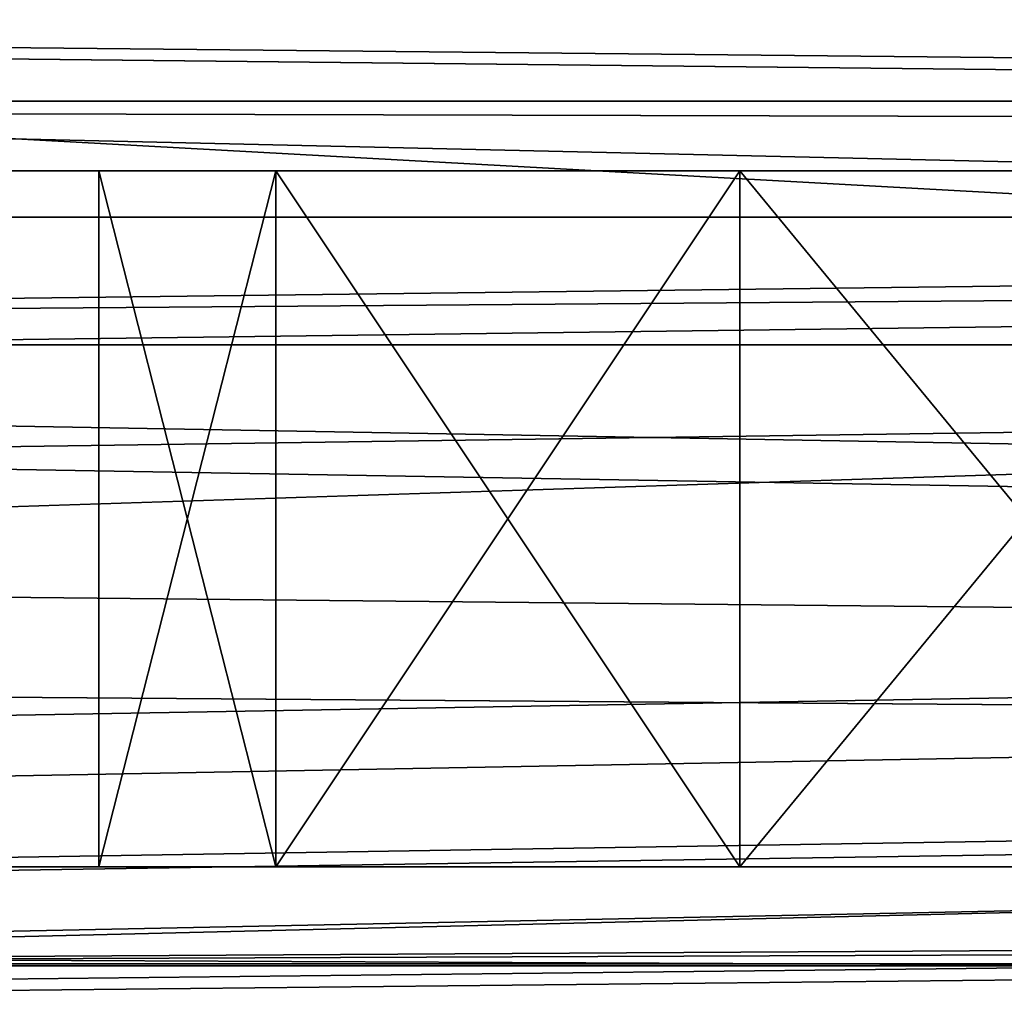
# Model space of a CAD drawing. Extents: x -398 to 398, y -1355 to -82.
# Tile 189 of 256: x -74.34 to -70.1, y -108.83 to -104.58. Entities that reach past the tile are written whole.
import ezdxf

# ---------------------------------------------------------------- set-up
doc = ezdxf.new("R2010")
doc.units = 0
doc.header["$MEASUREMENT"] = 0

msp = doc.modelspace()

# ---------------------------------------------------------------- linework, layer by layer
for points in [[(395.5, -525.467285, 437.803314), (395.5, -81.938164, 160.655502), (-395.5, -81.938164, 160.655502)], [(395.5, -525.467285, 437.803314), (-395.5, -81.938164, 160.655502), (-395.5, -525.467285, 437.803314)], [(-22.229691, -124.655098, 181.452103), (-396.5, -85.435806, 156.945206), (-395.5, -84.587761, 156.415207)], [(-22.229691, -124.6604, 181.443604), (-396.5, -85.441109, 156.936707), (-395.5, -84.593063, 156.406799)], [(395.5, -528.116882, 433.562988), (395.5, -84.587761, 156.415207), (-395.5, -84.587761, 156.415207)], [(395.5, -528.116882, 433.562988), (-395.5, -84.587761, 156.415207), (-395.5, -528.116882, 433.562988)], [(-395.5, -84.587761, 156.415207), (395.5, -84.587761, 156.415207), (-19.442101, -123.289597, 180.598801)], [(-395.5, -84.587761, 156.415207), (-19.442101, -123.289597, 180.598801), (-21.06683, -123.633301, 180.813599)], [(-395.5, -84.587761, 156.415207), (-21.06683, -123.633301, 180.813599), (-22.229691, -124.655098, 181.452103)], [(-395.5, -84.593063, 156.406799), (395.5, -84.593063, 156.406799), (-19.442101, -123.294899, 180.590302)], [(-395.5, -84.593063, 156.406799), (-19.442101, -123.294899, 180.590302), (-21.06683, -123.638603, 180.805099)], [(-395.5, -84.593063, 156.406799), (-21.06683, -123.638603, 180.805099), (-22.229691, -124.6604, 181.443604)], [(-396.5, -85.435806, 156.945206), (-22.478531, -125.502296, 181.981506), (-22.478531, -130.514999, 185.1138)], [(-396.5, -85.435806, 156.945206), (-22.478531, -130.514999, 185.1138), (-50.35714, -414.036102, 362.277405)], [(-396.5, -85.435806, 156.945206), (-50.35714, -414.036102, 362.277405), (-52.76738, -414.882812, 362.806488)], [(-396.5, -85.435806, 156.945206), (-52.76738, -414.882812, 362.806488), (-53.272449, -415.311096, 363.074097)], [(-396.5, -85.435806, 156.945206), (-53.272449, -415.311096, 363.074097), (-54.270809, -417.355103, 364.351288)], [(-396.5, -85.435806, 156.945206), (-54.270809, -417.355103, 364.351288), (-54.270809, -417.960785, 364.729889)], [(-396.5, -85.435806, 156.945206), (-54.270809, -417.960785, 364.729889), (-53.272449, -420.004791, 366.007111)], [(-396.5, -85.435806, 156.945206), (-53.272449, -420.004791, 366.007111), (-396.366211, -527.69281, 433.298004)], [(-22.478531, -125.502296, 181.981506), (-396.5, -85.435806, 156.945206), (-22.229691, -124.655098, 181.452103)], [(-396.5, -85.441109, 156.936707), (-22.478531, -125.507599, 181.973007), (-22.478531, -130.520294, 185.105301)], [(-396.5, -85.441109, 156.936707), (-22.478531, -130.520294, 185.105301), (-50.35714, -414.041412, 362.26889)], [(-396.5, -85.441109, 156.936707), (-50.35714, -414.041412, 362.26889), (-52.76738, -414.888092, 362.798004)], [(-396.5, -85.441109, 156.936707), (-52.76738, -414.888092, 362.798004), (-53.272449, -415.316406, 363.065613)], [(-396.5, -85.441109, 156.936707), (-53.272449, -415.316406, 363.065613), (-54.270809, -417.360413, 364.342896)], [(-396.5, -85.441109, 156.936707), (-54.270809, -417.360413, 364.342896), (-54.270809, -417.966095, 364.721405)], [(-396.5, -85.441109, 156.936707), (-54.270809, -417.966095, 364.721405), (-53.272449, -420.010101, 365.998596)], [(-396.5, -85.441109, 156.936707), (-53.272449, -420.010101, 365.998596), (-396.366211, -527.69812, 433.289612)], [(-22.478531, -125.507599, 181.973007), (-396.5, -85.441109, 156.936707), (-22.229691, -124.6604, 181.443604)], [(243, -100.280098, 127.672203), (-235.265503, -167.884293, 169.916), (-243, -100.280098, 127.672203)], [(243, -100.280098, 127.672203), (235.265503, -167.884293, 169.916), (-235.265503, -167.884293, 169.916)], [(243, -100.704002, 126.993698), (-235.265503, -168.308197, 169.237503), (-243, -100.704002, 126.993698)], [(243, -100.704002, 126.993698), (235.265503, -168.308197, 169.237503), (-235.265503, -168.308197, 169.237503)], [(-243, -101.233902, -0.8), (-83, -106.983902, -0.8), (80.827187, -108.651802, -0.8)], [(-243, -101.233902, -0.8), (80.827187, -108.651802, -0.8), (81.629829, -107.4487, -0.8)], [(-243, -101.233902, -0.8), (81.629829, -107.4487, -0.8), (83, -106.983902, -0.8)], [(-243, -101.233902, -0.8), (83, -106.983902, -0.8), (230.827194, -108.651802, -0.8)], [(-243, -101.233902, -0.8), (230.827194, -108.651802, -0.8), (231.629807, -107.4487, -0.8)], [(-243, -101.233902, -0.8), (231.629807, -107.4487, -0.8), (233, -106.983902, -0.8)], [(-243, -101.233902, -0.8), (233, -106.983902, -0.8), (242.412903, -106.942398, -0.8)], [(-243, -101.233902, -0.8), (242.412903, -106.942398, -0.8), (243, -103.233902, -0.8)], [(-243, -101.233902), (-83, -106.983902), (80.827187, -108.651802)], [(-243, -101.233902), (80.827187, -108.651802), (81.629829, -107.4487)], [(-243, -101.233902), (81.629829, -107.4487), (83, -106.983902)], [(-243, -101.233902), (83, -106.983902), (230.827194, -108.651802)], [(-243, -101.233902), (230.827194, -108.651802), (231.629807, -107.4487)], [(-243, -101.233902), (231.629807, -107.4487), (233, -106.983902)], [(-243, -101.233902), (233, -106.983902), (242.412903, -106.942398)], [(-243, -101.233902), (242.412903, -106.942398), (243, -103.233902)], [(-31, -102.983902, 114.3228), (-144.5, -101.233902, 114.3228), (-31, -107.483902, 114.3228)], [(-31, -107.483902, 114.3228), (-144.5, -101.233902, 114.3228), (-144.5, -110.233902, 114.3228)], [(-31, -102.983902, 115.122803), (-144.5, -101.233902, 115.122803), (-31, -107.483902, 115.122803)], [(-31, -107.483902, 115.122803), (-144.5, -101.233902, 115.122803), (-144.5, -110.233902, 115.122803)], [(-255, -101.733902), (-233, -107.733902), (255, -101.733902)], [(-255, -101.733902, 0.8), (-233, -107.733902, 0.8), (255, -101.733902, 0.8)], [(255, -101.733902), (-233, -107.733902), (-232.166, -107.986397)], [(255, -101.733902, 0.8), (-233, -107.733902, 0.8), (-232.166, -107.986397, 0.8)], [(255, -101.733902), (-232.166, -107.986397), (-231.614594, -108.660004)], [(255, -101.733902, 0.8), (-232.166, -107.986397, 0.8), (-231.614594, -108.660004, 0.8)], [(255, -101.733902), (-231.614594, -108.660004), (-83, -107.733902)], [(255, -101.733902, 0.8), (-231.614594, -108.660004, 0.8), (-83, -107.733902, 0.8)], [(255, -101.733902), (-83, -107.733902), (-82.165993, -107.986397)], [(255, -101.733902, 0.8), (-83, -107.733902, 0.8), (-82.165993, -107.986397, 0.8)], [(255, -101.733902), (-82.165993, -107.986397), (-81.614594, -108.660004)], [(255, -101.733902, 0.8), (-82.165993, -107.986397, 0.8), (-81.614594, -108.660004, 0.8)], [(255, -101.733902), (-81.614594, -108.660004), (83, -107.733902)], [(255, -101.733902, 0.8), (-81.614594, -108.660004, 0.8), (83, -107.733902, 0.8)], [(-169, -103.733902, 13.57285), (-95, -104.933899, 13.57285), (95, -104.933899, 13.57285)], [(-169, -103.733902, 13.57285), (95, -104.933899, 13.57285), (169, -103.733902, 13.57285)], [(-169, -109.733902, 113.5728), (-169, -103.733902, 113.5728), (-29.5, -105.233902, 113.5728)], [(-169, -103.733902, 113.5728), (169, -103.733902, 113.5728), (22.5, -105.233902, 113.5728)], [(-169, -103.733902, 113.5728), (22.5, -105.233902, 113.5728), (-22.5, -105.233902, 113.5728)], [(-169, -103.733902, 113.5728), (-22.5, -105.233902, 113.5728), (-29.5, -105.233902, 113.5728)], [(-160, -105.233902, 23.572849), (160, -105.233902, 23.572849), (-160, -103.733902, 23.572849)], [(-160, -103.733902, 23.572849), (160, -105.233902, 23.572849), (160, -103.733902, 23.572849)], [(-15.6, -105.233902, 103.5728), (-160, -105.233902, 103.5728), (-15.6, -103.733902, 103.5728)], [(-15.6, -103.733902, 103.5728), (-160, -105.233902, 103.5728), (-160, -103.733902, 103.5728)], [(-94, -104.483902, 12.82285), (94, -104.483902, 12.82285), (-94, -105.983902, 12.82285)], [(-94, -105.983902, 12.82285), (94, -104.483902, 12.82285), (94, -105.983902, 12.82285)], [(-94, -104.483902, 12.02285), (94, -104.483902, 12.02285), (-94, -105.983902, 12.02285)], [(-94, -105.983902, 12.02285), (94, -104.483902, 12.02285), (94, -105.983902, 12.02285)], [(-95, -105.433899, 13.57285), (95, -105.433899, 13.57285), (-95, -104.933899, 13.57285)], [(-95, -104.933899, 13.57285), (95, -105.433899, 13.57285), (95, -104.933899, 13.57285)], [(-169, -109.733902, 113.5728), (-29.5, -105.233902, 113.5728), (-29.5, -108.233902, 113.5728)], [(-160, -105.233902, 103.5728), (-150, -105.233902, 102.572899), (-15.6, -105.233902, 103.5728)], [(-160, -105.233902, 23.572849), (160, -105.233902, 23.572849), (-150, -105.233902, 24.57283)], [(-15.6, -105.233902, 103.5728), (-150, -105.233902, 102.572899), (-140, -105.233902, 102.572899)], [(160, -105.233902, 23.572849), (-140, -105.233902, 24.57283), (-150, -105.233902, 24.57283)], [(-15.6, -105.233902, 103.5728), (-140, -105.233902, 102.572899), (-130, -105.233902, 102.572899)], [(160, -105.233902, 23.572849), (-130, -105.233902, 24.57283), (-140, -105.233902, 24.57283)], [(-15.6, -105.233902, 103.5728), (-130, -105.233902, 102.572899), (-120, -105.233902, 102.572899)], [(160, -105.233902, 23.572849), (-120, -105.233902, 24.57283), (-130, -105.233902, 24.57283)], [(-15.6, -105.233902, 103.5728), (-120, -105.233902, 102.572899), (-110, -105.233902, 102.572899)], [(160, -105.233902, 23.572849), (-110, -105.233902, 24.57283), (-120, -105.233902, 24.57283)], [(-15.6, -105.233902, 103.5728), (-110, -105.233902, 102.572899), (-100, -105.233902, 102.572899)], [(160, -105.233902, 23.572849), (-100, -105.233902, 24.57283), (-110, -105.233902, 24.57283)], [(-15.6, -105.233902, 103.5728), (-100, -105.233902, 102.572899), (-90, -105.233902, 102.572899)], [(160, -105.233902, 23.572849), (-90, -105.233902, 24.57283), (-100, -105.233902, 24.57283)], [(-15.6, -105.233902, 103.5728), (-90, -105.233902, 102.572899), (-80, -105.233902, 102.572899)], [(160, -105.233902, 23.572849), (-80, -105.233902, 24.57283), (-90, -105.233902, 24.57283)], [(-15.6, -105.233902, 103.5728), (-80, -105.233902, 102.572899), (-70, -105.233902, 102.572899)], [(160, -105.233902, 23.572849), (-70, -105.233902, 24.57283), (-80, -105.233902, 24.57283)], [(-78.469223, -105.233902, 102.268402), (-70, -105.233902, 102.572899), (-80, -105.233902, 102.572899)], [(-71.530777, -105.233902, 24.87727), (-78.469223, -105.233902, 24.87727), (-80, -105.233902, 24.57283)], [(-71.530777, -105.233902, 24.87727), (-80, -105.233902, 24.57283), (-70, -105.233902, 24.57283)], [(-70, -105.233902, 102.572899), (-78.469223, -105.233902, 102.268402), (-71.530777, -105.233902, 102.268402)], [(-71.530777, -105.233902, 102.268402), (-78.469223, -105.233902, 102.268402), (-76.67411, -105.233902, 100.795097)], [(-73.32589, -105.233902, 26.35059), (-76.67411, -105.233902, 26.35059), (-78.469223, -105.233902, 24.87727)], [(-73.32589, -105.233902, 26.35059), (-78.469223, -105.233902, 24.87727), (-71.530777, -105.233902, 24.87727)], [(-71.530777, -105.233902, 102.268402), (-76.67411, -105.233902, 100.795097), (-73.32589, -105.233902, 100.795097)], [(-73.32589, -105.233902, 100.795097), (-76.67411, -105.233902, 100.795097), (-76, -105.233902, 98.572853)], [(-74, -105.233902, 28.572849), (-76, -105.233902, 28.572849), (-76.67411, -105.233902, 26.35059)], [(-74, -105.233902, 28.572849), (-76.67411, -105.233902, 26.35059), (-73.32589, -105.233902, 26.35059)], [(-76, -105.233902, 98.572853), (-76, -105.233902, 88.572853), (-74, -105.233902, 88.572853)], [(-76, -105.233902, 98.572853), (-74, -105.233902, 88.572853), (-74, -105.233902, 98.572853)], [(-73.32589, -105.233902, 100.795097), (-76, -105.233902, 98.572853), (-74, -105.233902, 98.572853)], [(-74, -105.233902, 38.572849), (-76, -105.233902, 28.572849), (-74, -105.233902, 28.572849)], [(-76, -105.233902, 28.572849), (-74, -105.233902, 38.572849), (-76, -105.233902, 38.572849)], [(-76, -105.233902, 38.572849), (-74, -105.233902, 38.572849), (-74, -105.233902, 48.572849)], [(-76, -105.233902, 38.572849), (-74, -105.233902, 48.572849), (-76, -105.233902, 48.572849)], [(-76, -105.233902, 48.572849), (-74, -105.233902, 48.572849), (-74, -105.233902, 58.572849)], [(-76, -105.233902, 48.572849), (-74, -105.233902, 58.572849), (-76, -105.233902, 58.572849)], [(-76, -105.233902, 58.572849), (-74, -105.233902, 58.572849), (-74, -105.233902, 68.572853)], [(-76, -105.233902, 58.572849), (-74, -105.233902, 68.572853), (-76, -105.233902, 68.572853)], [(-76, -105.233902, 68.572853), (-74, -105.233902, 68.572853), (-74, -105.233902, 78.572853)], [(-76, -105.233902, 68.572853), (-74, -105.233902, 78.572853), (-76, -105.233902, 78.572853)], [(-76, -105.233902, 78.572853), (-74, -105.233902, 78.572853), (-74, -105.233902, 88.572853)], [(-76, -105.233902, 78.572853), (-74, -105.233902, 88.572853), (-76, -105.233902, 88.572853)], [(-74, -105.233902, 98.572853), (-74, -105.233902, 88.572853), (-73.32589, -105.233902, 90.795097)], [(-74, -105.233902, 98.572853), (-73.32589, -105.233902, 90.795097), (-73.32589, -105.233902, 96.350594)], [(-73.32589, -105.233902, 30.795099), (-73.32589, -105.233902, 36.35059), (-74, -105.233902, 38.572849)], [(-73.32589, -105.233902, 30.795099), (-74, -105.233902, 38.572849), (-74, -105.233902, 28.572849)], [(-73.32589, -105.233902, 40.795101), (-73.32589, -105.233902, 46.35059), (-74, -105.233902, 48.572849)], [(-73.32589, -105.233902, 40.795101), (-74, -105.233902, 48.572849), (-74, -105.233902, 38.572849)], [(-73.32589, -105.233902, 50.795101), (-73.32589, -105.233902, 56.35059), (-74, -105.233902, 58.572849)], [(-73.32589, -105.233902, 50.795101), (-74, -105.233902, 58.572849), (-74, -105.233902, 48.572849)], [(-73.32589, -105.233902, 70.795097), (-73.32589, -105.233902, 76.350594), (-74, -105.233902, 78.572853)], [(-73.32589, -105.233902, 70.795097), (-74, -105.233902, 78.572853), (-74, -105.233902, 68.572853)], [(-73.32589, -105.233902, 80.795097), (-73.32589, -105.233902, 86.350594), (-74, -105.233902, 88.572853)], [(-73.32589, -105.233902, 80.795097), (-74, -105.233902, 88.572853), (-74, -105.233902, 78.572853)], [(-73.32589, -105.233902, 60.795101), (-73.32589, -105.233902, 66.350594), (-74, -105.233902, 68.572853)], [(-73.32589, -105.233902, 60.795101), (-74, -105.233902, 68.572853), (-74, -105.233902, 58.572849)], [(-73.236069, -105.233902, 100.924004), (-73.236069, -108.233902, 100.924004), (-74, -108.233902, 98.572853)], [(-73.236069, -105.233902, 100.924004), (-74, -108.233902, 98.572853), (-74, -105.233902, 98.572853)], [(-73.236069, -108.233902, 96.221703), (-73.236069, -105.233902, 96.221703), (-74, -105.233902, 98.572853)], [(-73.236069, -108.233902, 96.221703), (-74, -105.233902, 98.572853), (-74, -108.233902, 98.572853)], [(-73.236069, -105.233902, 30.92399), (-73.236069, -108.233902, 30.92399), (-74, -108.233902, 28.572849)], [(-73.236069, -105.233902, 30.92399), (-74, -108.233902, 28.572849), (-74, -105.233902, 28.572849)], [(-73.236069, -108.233902, 26.221701), (-73.236069, -105.233902, 26.221701), (-74, -105.233902, 28.572849)], [(-73.236069, -108.233902, 26.221701), (-74, -105.233902, 28.572849), (-74, -108.233902, 28.572849)], [(-73.236069, -105.233902, 40.923988), (-73.236069, -108.233902, 40.923988), (-74, -108.233902, 38.572849)], [(-73.236069, -105.233902, 40.923988), (-74, -108.233902, 38.572849), (-74, -105.233902, 38.572849)], [(-73.236069, -108.233902, 36.221699), (-73.236069, -105.233902, 36.221699), (-74, -105.233902, 38.572849)], [(-73.236069, -108.233902, 36.221699), (-74, -105.233902, 38.572849), (-74, -108.233902, 38.572849)], [(-73.236069, -105.233902, 50.923988), (-73.236069, -108.233902, 50.923988), (-74, -108.233902, 48.572849)], [(-73.236069, -105.233902, 50.923988), (-74, -108.233902, 48.572849), (-74, -105.233902, 48.572849)], [(-73.236069, -108.233902, 46.221699), (-73.236069, -105.233902, 46.221699), (-74, -105.233902, 48.572849)], [(-73.236069, -108.233902, 46.221699), (-74, -105.233902, 48.572849), (-74, -108.233902, 48.572849)], [(-73.236069, -105.233902, 60.923988), (-73.236069, -108.233902, 60.923988), (-74, -108.233902, 58.572849)], [(-73.236069, -105.233902, 60.923988), (-74, -108.233902, 58.572849), (-74, -105.233902, 58.572849)], [(-73.236069, -108.233902, 56.221699), (-73.236069, -105.233902, 56.221699), (-74, -105.233902, 58.572849)], [(-73.236069, -108.233902, 56.221699), (-74, -105.233902, 58.572849), (-74, -108.233902, 58.572849)], [(-73.236069, -105.233902, 70.923988), (-73.236069, -108.233902, 70.923988), (-74, -108.233902, 68.572853)], [(-73.236069, -105.233902, 70.923988), (-74, -108.233902, 68.572853), (-74, -105.233902, 68.572853)], [(-73.236069, -108.233902, 66.221703), (-73.236069, -105.233902, 66.221703), (-74, -105.233902, 68.572853)], [(-73.236069, -108.233902, 66.221703), (-74, -105.233902, 68.572853), (-74, -108.233902, 68.572853)], [(-73.236069, -105.233902, 80.923988), (-73.236069, -108.233902, 80.923988), (-74, -108.233902, 78.572853)], [(-73.236069, -105.233902, 80.923988), (-74, -108.233902, 78.572853), (-74, -105.233902, 78.572853)], [(-73.236069, -108.233902, 76.221703), (-73.236069, -105.233902, 76.221703), (-74, -105.233902, 78.572853)], [(-73.236069, -108.233902, 76.221703), (-74, -105.233902, 78.572853), (-74, -108.233902, 78.572853)], [(-73.236069, -105.233902, 90.923988), (-73.236069, -108.233902, 90.923988), (-74, -108.233902, 88.572853)], [(-73.236069, -105.233902, 90.923988), (-74, -108.233902, 88.572853), (-74, -105.233902, 88.572853)], [(-73.236069, -108.233902, 86.221703), (-73.236069, -105.233902, 86.221703), (-74, -105.233902, 88.572853)], [(-73.236069, -108.233902, 86.221703), (-74, -105.233902, 88.572853), (-74, -108.233902, 88.572853)], [(-73.32589, -105.233902, 96.350594), (-73.32589, -105.233902, 90.795097), (-71.530777, -105.233902, 92.268417)], [(-73.32589, -105.233902, 96.350594), (-71.530777, -105.233902, 92.268417), (-71.530777, -105.233902, 94.877274)], [(-71.530777, -105.233902, 32.268421), (-71.530777, -105.233902, 34.87727), (-73.32589, -105.233902, 36.35059)], [(-71.530777, -105.233902, 32.268421), (-73.32589, -105.233902, 36.35059), (-73.32589, -105.233902, 30.795099)], [(-71.530777, -105.233902, 42.268421), (-71.530777, -105.233902, 44.87727), (-73.32589, -105.233902, 46.35059)], [(-71.530777, -105.233902, 42.268421), (-73.32589, -105.233902, 46.35059), (-73.32589, -105.233902, 40.795101)], [(-71.530777, -105.233902, 52.268421), (-71.530777, -105.233902, 54.87727), (-73.32589, -105.233902, 56.35059)], [(-71.530777, -105.233902, 52.268421), (-73.32589, -105.233902, 56.35059), (-73.32589, -105.233902, 50.795101)], [(-71.530777, -105.233902, 72.268417), (-71.530777, -105.233902, 74.877274), (-73.32589, -105.233902, 76.350594)], [(-71.530777, -105.233902, 72.268417), (-73.32589, -105.233902, 76.350594), (-73.32589, -105.233902, 70.795097)], [(-71.530777, -105.233902, 82.268417), (-71.530777, -105.233902, 84.877274), (-73.32589, -105.233902, 86.350594)], [(-71.530777, -105.233902, 82.268417), (-73.32589, -105.233902, 86.350594), (-73.32589, -105.233902, 80.795097)], [(-71.530777, -105.233902, 62.268421), (-71.530777, -105.233902, 64.877274), (-73.32589, -105.233902, 66.350594)], [(-71.530777, -105.233902, 62.268421), (-73.32589, -105.233902, 66.350594), (-73.32589, -105.233902, 60.795101)], [(-71.236069, -105.233902, 102.377098), (-71.236069, -108.233902, 102.377098), (-73.236069, -108.233902, 100.924004)], [(-71.236069, -105.233902, 102.377098), (-73.236069, -108.233902, 100.924004), (-73.236069, -105.233902, 100.924004)], [(-71.236069, -108.233902, 94.768623), (-73.236069, -105.233902, 96.221703), (-73.236069, -108.233902, 96.221703)], [(-73.236069, -105.233902, 96.221703), (-71.236069, -108.233902, 94.768623), (-71.236069, -105.233902, 94.768623)], [(-71.236069, -105.233902, 32.377071), (-71.236069, -108.233902, 32.377071), (-73.236069, -108.233902, 30.92399)], [(-71.236069, -105.233902, 32.377071), (-73.236069, -108.233902, 30.92399), (-73.236069, -105.233902, 30.92399)], [(-71.236069, -108.233902, 24.76862), (-73.236069, -105.233902, 26.221701), (-73.236069, -108.233902, 26.221701)], [(-73.236069, -105.233902, 26.221701), (-71.236069, -108.233902, 24.76862), (-71.236069, -105.233902, 24.76862)], [(-71.236069, -105.233902, 42.377071), (-71.236069, -108.233902, 42.377071), (-73.236069, -108.233902, 40.923988)], [(-71.236069, -105.233902, 42.377071), (-73.236069, -108.233902, 40.923988), (-73.236069, -105.233902, 40.923988)], [(-71.236069, -108.233902, 34.76862), (-73.236069, -105.233902, 36.221699), (-73.236069, -108.233902, 36.221699)], [(-73.236069, -105.233902, 36.221699), (-71.236069, -108.233902, 34.76862), (-71.236069, -105.233902, 34.76862)], [(-71.236069, -105.233902, 52.377071), (-71.236069, -108.233902, 52.377071), (-73.236069, -108.233902, 50.923988)], [(-71.236069, -105.233902, 52.377071), (-73.236069, -108.233902, 50.923988), (-73.236069, -105.233902, 50.923988)], [(-71.236069, -108.233902, 44.76862), (-73.236069, -105.233902, 46.221699), (-73.236069, -108.233902, 46.221699)], [(-73.236069, -105.233902, 46.221699), (-71.236069, -108.233902, 44.76862), (-71.236069, -105.233902, 44.76862)], [(-71.236069, -105.233902, 62.377071), (-71.236069, -108.233902, 62.377071), (-73.236069, -108.233902, 60.923988)], [(-71.236069, -105.233902, 62.377071), (-73.236069, -108.233902, 60.923988), (-73.236069, -105.233902, 60.923988)], [(-71.236069, -108.233902, 54.76862), (-73.236069, -105.233902, 56.221699), (-73.236069, -108.233902, 56.221699)], [(-73.236069, -105.233902, 56.221699), (-71.236069, -108.233902, 54.76862), (-71.236069, -105.233902, 54.76862)], [(-71.236069, -105.233902, 72.377083), (-71.236069, -108.233902, 72.377083), (-73.236069, -108.233902, 70.923988)], [(-71.236069, -105.233902, 72.377083), (-73.236069, -108.233902, 70.923988), (-73.236069, -105.233902, 70.923988)], [(-71.236069, -108.233902, 64.768623), (-73.236069, -105.233902, 66.221703), (-73.236069, -108.233902, 66.221703)], [(-73.236069, -105.233902, 66.221703), (-71.236069, -108.233902, 64.768623), (-71.236069, -105.233902, 64.768623)], [(-71.236069, -105.233902, 82.377083), (-71.236069, -108.233902, 82.377083), (-73.236069, -108.233902, 80.923988)], [(-71.236069, -105.233902, 82.377083), (-73.236069, -108.233902, 80.923988), (-73.236069, -105.233902, 80.923988)], [(-71.236069, -108.233902, 74.768623), (-73.236069, -105.233902, 76.221703), (-73.236069, -108.233902, 76.221703)], [(-73.236069, -105.233902, 76.221703), (-71.236069, -108.233902, 74.768623), (-71.236069, -105.233902, 74.768623)], [(-71.236069, -105.233902, 92.377083), (-71.236069, -108.233902, 92.377083), (-73.236069, -108.233902, 90.923988)], [(-71.236069, -105.233902, 92.377083), (-73.236069, -108.233902, 90.923988), (-73.236069, -105.233902, 90.923988)], [(-71.236069, -108.233902, 84.768623), (-73.236069, -105.233902, 86.221703), (-73.236069, -108.233902, 86.221703)], [(-73.236069, -105.233902, 86.221703), (-71.236069, -108.233902, 84.768623), (-71.236069, -105.233902, 84.768623)], [(-71.530777, -105.233902, 94.877274), (-71.530777, -105.233902, 92.268417), (-70, -105.233902, 92.572861)], [(-71.530777, -105.233902, 94.877274), (-70, -105.233902, 92.572861), (-70, -105.233902, 94.57283)], [(-70, -105.233902, 32.572861), (-71.530777, -105.233902, 34.87727), (-71.530777, -105.233902, 32.268421)], [(-71.530777, -105.233902, 34.87727), (-70, -105.233902, 32.572861), (-70, -105.233902, 34.57283)], [(-70, -105.233902, 42.572861), (-71.530777, -105.233902, 44.87727), (-71.530777, -105.233902, 42.268421)], [(-71.530777, -105.233902, 44.87727), (-70, -105.233902, 42.572861), (-70, -105.233902, 44.57283)], [(-70, -105.233902, 52.572861), (-71.530777, -105.233902, 54.87727), (-71.530777, -105.233902, 52.268421)], [(-71.530777, -105.233902, 54.87727), (-70, -105.233902, 52.572861), (-70, -105.233902, 54.57283)], [(-70, -105.233902, 72.572861), (-71.530777, -105.233902, 74.877274), (-71.530777, -105.233902, 72.268417)], [(-71.530777, -105.233902, 74.877274), (-70, -105.233902, 72.572861), (-70, -105.233902, 74.57283)], [(-70, -105.233902, 82.572861), (-71.530777, -105.233902, 84.877274), (-71.530777, -105.233902, 82.268417)], [(-71.530777, -105.233902, 84.877274), (-70, -105.233902, 82.572861), (-70, -105.233902, 84.57283)], [(-70, -105.233902, 62.572861), (-71.530777, -105.233902, 64.877274), (-71.530777, -105.233902, 62.268421)], [(-71.530777, -105.233902, 64.877274), (-70, -105.233902, 62.572861), (-70, -105.233902, 64.57283)], [(-68.763931, -105.233902, 102.377098), (-68.763931, -108.233902, 102.377098), (-71.236069, -108.233902, 102.377098)], [(-68.763931, -105.233902, 102.377098), (-71.236069, -108.233902, 102.377098), (-71.236069, -105.233902, 102.377098)], [(-71.236069, -105.233902, 94.768623), (-71.236069, -108.233902, 94.768623), (-68.763931, -108.233902, 94.768623)], [(-71.236069, -105.233902, 94.768623), (-68.763931, -108.233902, 94.768623), (-68.763931, -105.233902, 94.768623)], [(-68.763931, -105.233902, 32.377071), (-68.763931, -108.233902, 32.377071), (-71.236069, -108.233902, 32.377071)], [(-68.763931, -105.233902, 32.377071), (-71.236069, -108.233902, 32.377071), (-71.236069, -105.233902, 32.377071)], [(-71.236069, -105.233902, 24.76862), (-71.236069, -108.233902, 24.76862), (-68.763931, -108.233902, 24.76862)], [(-71.236069, -105.233902, 24.76862), (-68.763931, -108.233902, 24.76862), (-68.763931, -105.233902, 24.76862)], [(-68.763931, -105.233902, 42.377071), (-68.763931, -108.233902, 42.377071), (-71.236069, -108.233902, 42.377071)], [(-68.763931, -105.233902, 42.377071), (-71.236069, -108.233902, 42.377071), (-71.236069, -105.233902, 42.377071)], [(-71.236069, -105.233902, 34.76862), (-71.236069, -108.233902, 34.76862), (-68.763931, -108.233902, 34.76862)], [(-71.236069, -105.233902, 34.76862), (-68.763931, -108.233902, 34.76862), (-68.763931, -105.233902, 34.76862)], [(-68.763931, -105.233902, 52.377071), (-68.763931, -108.233902, 52.377071), (-71.236069, -108.233902, 52.377071)], [(-68.763931, -105.233902, 52.377071), (-71.236069, -108.233902, 52.377071), (-71.236069, -105.233902, 52.377071)], [(-71.236069, -105.233902, 44.76862), (-71.236069, -108.233902, 44.76862), (-68.763931, -108.233902, 44.76862)], [(-71.236069, -105.233902, 44.76862), (-68.763931, -108.233902, 44.76862), (-68.763931, -105.233902, 44.76862)], [(-68.763931, -105.233902, 62.377071), (-68.763931, -108.233902, 62.377071), (-71.236069, -108.233902, 62.377071)], [(-68.763931, -105.233902, 62.377071), (-71.236069, -108.233902, 62.377071), (-71.236069, -105.233902, 62.377071)], [(-71.236069, -105.233902, 54.76862), (-71.236069, -108.233902, 54.76862), (-68.763931, -108.233902, 54.76862)], [(-71.236069, -105.233902, 54.76862), (-68.763931, -108.233902, 54.76862), (-68.763931, -105.233902, 54.76862)], [(-68.763931, -105.233902, 72.377083), (-68.763931, -108.233902, 72.377083), (-71.236069, -108.233902, 72.377083)], [(-68.763931, -105.233902, 72.377083), (-71.236069, -108.233902, 72.377083), (-71.236069, -105.233902, 72.377083)], [(-71.236069, -105.233902, 64.768623), (-71.236069, -108.233902, 64.768623), (-68.763931, -108.233902, 64.768623)], [(-71.236069, -105.233902, 64.768623), (-68.763931, -108.233902, 64.768623), (-68.763931, -105.233902, 64.768623)], [(-68.763931, -105.233902, 82.377083), (-68.763931, -108.233902, 82.377083), (-71.236069, -108.233902, 82.377083)], [(-68.763931, -105.233902, 82.377083), (-71.236069, -108.233902, 82.377083), (-71.236069, -105.233902, 82.377083)], [(-71.236069, -105.233902, 74.768623), (-71.236069, -108.233902, 74.768623), (-68.763931, -108.233902, 74.768623)], [(-71.236069, -105.233902, 74.768623), (-68.763931, -108.233902, 74.768623), (-68.763931, -105.233902, 74.768623)], [(-68.763931, -105.233902, 92.377083), (-68.763931, -108.233902, 92.377083), (-71.236069, -108.233902, 92.377083)], [(-68.763931, -105.233902, 92.377083), (-71.236069, -108.233902, 92.377083), (-71.236069, -105.233902, 92.377083)], [(-71.236069, -105.233902, 84.768623), (-71.236069, -108.233902, 84.768623), (-68.763931, -108.233902, 84.768623)], [(-71.236069, -105.233902, 84.768623), (-68.763931, -108.233902, 84.768623), (-68.763931, -105.233902, 84.768623)], [(-169, -109.733902, 13.57285), (169, -109.733902, 13.57285), (105, -105.433899, 13.57285)], [(-169, -109.733902, 13.57285), (105, -105.433899, 13.57285), (95, -105.433899, 13.57285)], [(-169, -109.733902, 13.57285), (95, -105.433899, 13.57285), (-95, -105.433899, 13.57285)], [(144.300003, -110.233902, 12.82285), (-144.300003, -110.233902, 12.82285), (-106, -105.983902, 12.82285)], [(144.300003, -110.233902, 12.02285), (-144.300003, -110.233902, 12.02285), (-106, -105.983902, 12.02285)], [(144.300003, -110.233902, 12.82285), (-106, -105.983902, 12.82285), (-94, -105.983902, 12.82285)], [(144.300003, -110.233902, 12.02285), (-106, -105.983902, 12.02285), (-94, -105.983902, 12.02285)], [(144.300003, -110.233902, 12.82285), (-94, -105.983902, 12.82285), (94, -105.983902, 12.82285)], [(144.300003, -110.233902, 12.02285), (-94, -105.983902, 12.02285), (94, -105.983902, 12.02285)], [(-81.629829, -107.4487, -0.8), (80.827187, -108.651802, -0.8), (-83, -106.983902, -0.8)], [(-81.629829, -107.4487), (80.827187, -108.651802), (-83, -106.983902)], [(-81.629829, -107.4487, -0.8), (-80.827187, -108.651802, -0.8), (80.827187, -108.651802, -0.8)], [(-81.629829, -107.4487), (-80.827187, -108.651802), (80.827187, -108.651802)], [(144.5, -110.233902, 114.3228), (-31, -107.483902, 114.3228), (-144.5, -110.233902, 114.3228)], [(144.5, -110.233902, 115.122803), (-31, -107.483902, 115.122803), (-144.5, -110.233902, 115.122803)], [(-81.614594, -108.660004), (82.165993, -107.986397), (83, -107.733902)], [(-81.614594, -108.660004, 0.8), (82.165993, -107.986397, 0.8), (83, -107.733902, 0.8)], [(82.165993, -107.986397), (-81.614594, -108.660004), (81.614594, -108.660004)], [(82.165993, -107.986397, 0.8), (-81.614594, -108.660004, 0.8), (81.614594, -108.660004, 0.8)], [(-169, -109.733902, 113.5728), (-29.5, -108.233902, 113.5728), (-22.5, -108.233902, 113.5728)], [(-169, -109.733902, 113.5728), (-22.5, -108.233902, 113.5728), (22.5, -108.233902, 113.5728)], [(-169, -109.733902, 113.5728), (22.5, -108.233902, 113.5728), (169, -109.733902, 113.5728)], [(-160, -108.233902, 23.572849), (-150, -108.233902, 24.57283), (160, -108.233902, 23.572849)], [(-160, -108.233902, 103.5728), (160, -108.233902, 103.5728), (-150, -108.233902, 102.572899)], [(-160, -109.733902, 23.572849), (160, -109.733902, 23.572849), (-160, -108.233902, 23.572849)], [(-160, -108.233902, 23.572849), (160, -109.733902, 23.572849), (160, -108.233902, 23.572849)], [(160, -109.733902, 103.5728), (-160, -109.733902, 103.5728), (160, -108.233902, 103.5728)], [(160, -108.233902, 103.5728), (-160, -109.733902, 103.5728), (-160, -108.233902, 103.5728)], [(160, -108.233902, 103.5728), (-140, -108.233902, 102.572899), (-150, -108.233902, 102.572899)], [(160, -108.233902, 23.572849), (-150, -108.233902, 24.57283), (-140, -108.233902, 24.57283)], [(160, -108.233902, 103.5728), (-130, -108.233902, 102.572899), (-140, -108.233902, 102.572899)], [(160, -108.233902, 23.572849), (-140, -108.233902, 24.57283), (-130, -108.233902, 24.57283)], [(160, -108.233902, 103.5728), (-120, -108.233902, 102.572899), (-130, -108.233902, 102.572899)], [(160, -108.233902, 23.572849), (-130, -108.233902, 24.57283), (-120, -108.233902, 24.57283)], [(160, -108.233902, 103.5728), (-110, -108.233902, 102.572899), (-120, -108.233902, 102.572899)], [(160, -108.233902, 23.572849), (-120, -108.233902, 24.57283), (-110, -108.233902, 24.57283)], [(160, -108.233902, 103.5728), (-100, -108.233902, 102.572899), (-110, -108.233902, 102.572899)], [(160, -108.233902, 23.572849), (-110, -108.233902, 24.57283), (-100, -108.233902, 24.57283)], [(160, -108.233902, 103.5728), (-90, -108.233902, 102.572899), (-100, -108.233902, 102.572899)], [(160, -108.233902, 23.572849), (-100, -108.233902, 24.57283), (-90, -108.233902, 24.57283)], [(160, -108.233902, 103.5728), (-80, -108.233902, 102.572899), (-90, -108.233902, 102.572899)], [(160, -108.233902, 23.572849), (-90, -108.233902, 24.57283), (-80, -108.233902, 24.57283)], [(160, -108.233902, 103.5728), (-70, -108.233902, 102.572899), (-80, -108.233902, 102.572899)], [(160, -108.233902, 23.572849), (-80, -108.233902, 24.57283), (-70, -108.233902, 24.57283)], [(-78.469223, -108.233902, 24.87727), (-70, -108.233902, 24.57283), (-80, -108.233902, 24.57283)], [(-71.530777, -108.233902, 102.268402), (-78.469223, -108.233902, 102.268402), (-80, -108.233902, 102.572899)], [(-71.530777, -108.233902, 102.268402), (-80, -108.233902, 102.572899), (-70, -108.233902, 102.572899)], [(-76.67411, -108.233902, 26.35059), (-71.530777, -108.233902, 24.87727), (-78.469223, -108.233902, 24.87727)], [(-78.469223, -108.233902, 24.87727), (-71.530777, -108.233902, 24.87727), (-70, -108.233902, 24.57283)], [(-73.32589, -108.233902, 100.795097), (-76.67411, -108.233902, 100.795097), (-78.469223, -108.233902, 102.268402)], [(-73.32589, -108.233902, 100.795097), (-78.469223, -108.233902, 102.268402), (-71.530777, -108.233902, 102.268402)], [(-76, -108.233902, 28.572849), (-73.32589, -108.233902, 26.35059), (-76.67411, -108.233902, 26.35059)], [(-76.67411, -108.233902, 26.35059), (-73.32589, -108.233902, 26.35059), (-71.530777, -108.233902, 24.87727)], [(-74, -108.233902, 98.572853), (-76, -108.233902, 98.572853), (-76.67411, -108.233902, 100.795097)], [(-74, -108.233902, 98.572853), (-76.67411, -108.233902, 100.795097), (-73.32589, -108.233902, 100.795097)], [(-76, -108.233902, 58.572849), (-74, -108.233902, 48.572849), (-76, -108.233902, 48.572849)], [(-76, -108.233902, 48.572849), (-74, -108.233902, 48.572849), (-74, -108.233902, 38.572849)], [(-76, -108.233902, 48.572849), (-74, -108.233902, 38.572849), (-76, -108.233902, 38.572849)], [(-76, -108.233902, 38.572849), (-74, -108.233902, 38.572849), (-74, -108.233902, 28.572849)], [(-76, -108.233902, 38.572849), (-74, -108.233902, 28.572849), (-76, -108.233902, 28.572849)], [(-76, -108.233902, 28.572849), (-74, -108.233902, 28.572849), (-73.32589, -108.233902, 26.35059)], [(-74, -108.233902, 48.572849), (-76, -108.233902, 58.572849), (-74, -108.233902, 58.572849)], [(-74, -108.233902, 58.572849), (-76, -108.233902, 58.572849), (-76, -108.233902, 68.572853)], [(-74, -108.233902, 58.572849), (-76, -108.233902, 68.572853), (-74, -108.233902, 68.572853)], [(-74, -108.233902, 68.572853), (-76, -108.233902, 68.572853), (-76, -108.233902, 78.572853)], [(-74, -108.233902, 68.572853), (-76, -108.233902, 78.572853), (-74, -108.233902, 78.572853)], [(-74, -108.233902, 78.572853), (-76, -108.233902, 78.572853), (-76, -108.233902, 88.572853)], [(-74, -108.233902, 78.572853), (-76, -108.233902, 88.572853), (-74, -108.233902, 88.572853)], [(-74, -108.233902, 88.572853), (-76, -108.233902, 88.572853), (-76, -108.233902, 98.572853)], [(-74, -108.233902, 88.572853), (-76, -108.233902, 98.572853), (-74, -108.233902, 98.572853)], [(-73.32589, -108.233902, 36.35059), (-73.32589, -108.233902, 30.795099), (-74, -108.233902, 28.572849)], [(-73.32589, -108.233902, 36.35059), (-74, -108.233902, 28.572849), (-74, -108.233902, 38.572849)], [(-73.32589, -108.233902, 46.35059), (-73.32589, -108.233902, 40.795101), (-74, -108.233902, 38.572849)], [(-73.32589, -108.233902, 46.35059), (-74, -108.233902, 38.572849), (-74, -108.233902, 48.572849)], [(-73.32589, -108.233902, 56.35059), (-73.32589, -108.233902, 50.795101), (-74, -108.233902, 48.572849)], [(-73.32589, -108.233902, 56.35059), (-74, -108.233902, 48.572849), (-74, -108.233902, 58.572849)], [(-73.32589, -108.233902, 66.350594), (-73.32589, -108.233902, 60.795101), (-74, -108.233902, 58.572849)], [(-73.32589, -108.233902, 66.350594), (-74, -108.233902, 58.572849), (-74, -108.233902, 68.572853)], [(-73.32589, -108.233902, 76.350594), (-73.32589, -108.233902, 70.795097), (-74, -108.233902, 68.572853)], [(-73.32589, -108.233902, 76.350594), (-74, -108.233902, 68.572853), (-74, -108.233902, 78.572853)], [(-73.32589, -108.233902, 86.350594), (-73.32589, -108.233902, 80.795097), (-74, -108.233902, 78.572853)], [(-73.32589, -108.233902, 86.350594), (-74, -108.233902, 78.572853), (-74, -108.233902, 88.572853)], [(-73.32589, -108.233902, 96.350594), (-73.32589, -108.233902, 90.795097), (-74, -108.233902, 88.572853)], [(-73.32589, -108.233902, 96.350594), (-74, -108.233902, 88.572853), (-74, -108.233902, 98.572853)], [(-71.530777, -108.233902, 34.87727), (-71.530777, -108.233902, 32.268421), (-73.32589, -108.233902, 30.795099)], [(-71.530777, -108.233902, 34.87727), (-73.32589, -108.233902, 30.795099), (-73.32589, -108.233902, 36.35059)], [(-71.530777, -108.233902, 44.87727), (-71.530777, -108.233902, 42.268421), (-73.32589, -108.233902, 40.795101)], [(-71.530777, -108.233902, 44.87727), (-73.32589, -108.233902, 40.795101), (-73.32589, -108.233902, 46.35059)], [(-71.530777, -108.233902, 54.87727), (-71.530777, -108.233902, 52.268421), (-73.32589, -108.233902, 50.795101)], [(-71.530777, -108.233902, 54.87727), (-73.32589, -108.233902, 50.795101), (-73.32589, -108.233902, 56.35059)], [(-71.530777, -108.233902, 64.877274), (-71.530777, -108.233902, 62.268421), (-73.32589, -108.233902, 60.795101)], [(-71.530777, -108.233902, 64.877274), (-73.32589, -108.233902, 60.795101), (-73.32589, -108.233902, 66.350594)], [(-71.530777, -108.233902, 74.877274), (-71.530777, -108.233902, 72.268417), (-73.32589, -108.233902, 70.795097)], [(-71.530777, -108.233902, 74.877274), (-73.32589, -108.233902, 70.795097), (-73.32589, -108.233902, 76.350594)], [(-71.530777, -108.233902, 84.877274), (-71.530777, -108.233902, 82.268417), (-73.32589, -108.233902, 80.795097)], [(-71.530777, -108.233902, 84.877274), (-73.32589, -108.233902, 80.795097), (-73.32589, -108.233902, 86.350594)], [(-71.530777, -108.233902, 94.877274), (-71.530777, -108.233902, 92.268417), (-73.32589, -108.233902, 90.795097)], [(-71.530777, -108.233902, 94.877274), (-73.32589, -108.233902, 90.795097), (-73.32589, -108.233902, 96.350594)], [(-70, -108.233902, 34.57283), (-71.530777, -108.233902, 32.268421), (-71.530777, -108.233902, 34.87727)], [(-71.530777, -108.233902, 32.268421), (-70, -108.233902, 34.57283), (-70, -108.233902, 32.572861)], [(-70, -108.233902, 44.57283), (-71.530777, -108.233902, 42.268421), (-71.530777, -108.233902, 44.87727)], [(-71.530777, -108.233902, 42.268421), (-70, -108.233902, 44.57283), (-70, -108.233902, 42.572861)], [(-70, -108.233902, 54.57283), (-71.530777, -108.233902, 52.268421), (-71.530777, -108.233902, 54.87727)], [(-71.530777, -108.233902, 52.268421), (-70, -108.233902, 54.57283), (-70, -108.233902, 52.572861)], [(-70, -108.233902, 64.57283), (-71.530777, -108.233902, 62.268421), (-71.530777, -108.233902, 64.877274)], [(-71.530777, -108.233902, 62.268421), (-70, -108.233902, 64.57283), (-70, -108.233902, 62.572861)], [(-70, -108.233902, 74.57283), (-71.530777, -108.233902, 72.268417), (-71.530777, -108.233902, 74.877274)], [(-71.530777, -108.233902, 72.268417), (-70, -108.233902, 74.57283), (-70, -108.233902, 72.572861)], [(-70, -108.233902, 84.57283), (-71.530777, -108.233902, 82.268417), (-71.530777, -108.233902, 84.877274)], [(-71.530777, -108.233902, 82.268417), (-70, -108.233902, 84.57283), (-70, -108.233902, 82.572861)], [(-70, -108.233902, 94.57283), (-71.530777, -108.233902, 92.268417), (-71.530777, -108.233902, 94.877274)], [(-71.530777, -108.233902, 92.268417), (-70, -108.233902, 94.57283), (-70, -108.233902, 92.572861)], [(-81.528557, -109.526604), (81.614594, -108.660004), (-81.614594, -108.660004)], [(-81.528557, -109.526604, 0.8), (81.614594, -108.660004, 0.8), (-81.614594, -108.660004, 0.8)], [(-81.528557, -109.526604), (81.528557, -109.526604), (81.614594, -108.660004)], [(-81.528557, -109.526604, 0.8), (81.528557, -109.526604, 0.8), (81.614594, -108.660004, 0.8)], [(80.827187, -108.651802, -0.8), (-80.827187, -108.651802, -0.8), (-80.920776, -110.094803, -0.8)], [(80.827187, -108.651802, -0.8), (-80.920776, -110.094803, -0.8), (80.920776, -110.094803, -0.8)], [(80.827187, -108.651802), (-80.827187, -108.651802), (-80.920776, -110.094803)], [(80.827187, -108.651802), (-80.920776, -110.094803), (80.920776, -110.094803)]]:
    msp.add_3dface(points)

doc.saveas('drawing.dxf')
